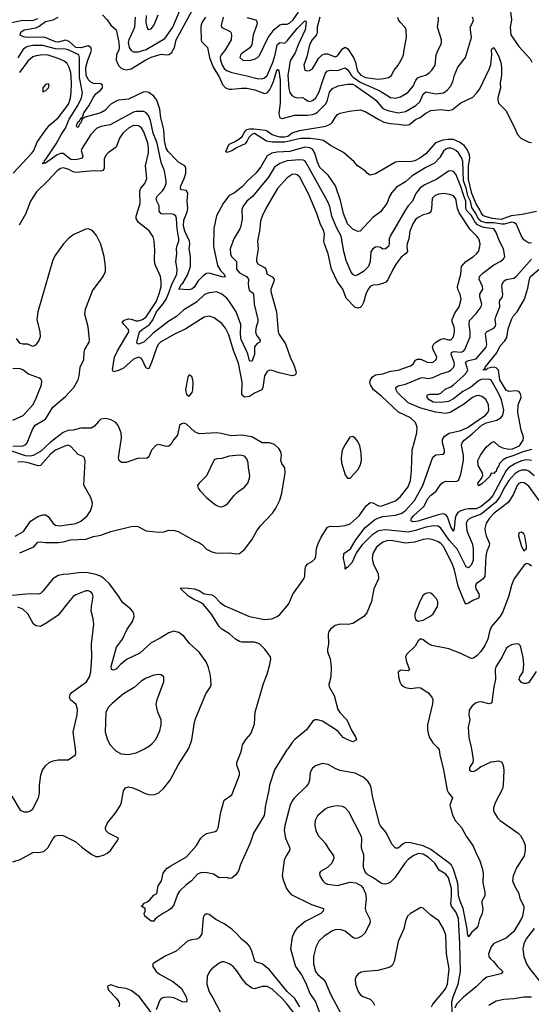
# Model space of a CAD drawing. Header units: inches. Extents: x 1245430 to 1420861, y 606325 to 671315.
# Tile 163 of 256: x 1363785 to 1367849, y 617969 to 625790. Entities that reach past the tile are written whole.
import ezdxf

# ---------------------------------------------------------------- set-up
doc = ezdxf.new("R2010")
doc.units = ezdxf.units.IN
doc.header["$MEASUREMENT"] = 0
doc.layers.add('B3661', color=7, linetype='Continuous')
doc.layers.add('B3662', color=7, linetype='Continuous')

msp = doc.modelspace()

# ---------------------------------------------------------------- linework, layer by layer
at = {"layer": 'B3661', "color": 5}
for points, elevation in [([(1363722.8, 619622.8), (1363790, 619510.8), (1363817.3, 619497.3), (1363850, 619499.1), (1363870, 619505.5), (1363890, 619522.8), (1363933.6, 619610), (1363943.5, 619650), (1363943.5, 619710), (1363953.6, 619790), (1363966, 619830), (1363990, 619864.9), (1364019.3, 619890), (1364050, 619903.8), (1364090, 619910.5), (1364170, 619911), (1364229, 619950), (1364232, 619970), (1364227.8, 620000)], 840), ([(1363730, 619101.3), (1363790, 619119.5), (1363890, 619174.9), (1363950, 619177.6), (1363975.8, 619184.2), (1364008.4, 619211.6), (1364050, 619287.3), (1364070, 619307.3), (1364090, 619314), (1364130, 619310.6), (1364230, 619260.5), (1364277.6, 619217.6), (1364358.2, 619158.2), (1364390, 619142.3), (1364410, 619142.3), (1364450, 619154.9), (1364480.9, 619170), (1364507.3, 619190), (1364561.2, 619270), (1364568.7, 619290), (1364489.7, 619329.7), (1364469.6, 619350), (1364466.7, 619373.3), (1364482.4, 619410), (1364548.2, 619491.8), (1364585.4, 619550), (1364594.5, 619574.5), (1364610, 619664.7), (1364626, 619690), (1364650, 619697.1), (1364684.7, 619690), (1364730, 619671.7), (1364782.9, 619642.9), (1364810, 619634.7), (1364850, 619634.3), (1364890, 619649.4), (1364930, 619686.5), (1364980.3, 619750), (1365046.8, 619873.2), (1365124.9, 620000)], 820), ([(1364532.1, 620000), (1364550, 619980.8), (1364590, 619960.2), (1364650, 619954), (1364710, 619966.7), (1364740.6, 619979.4), (1364776.5, 620000)], 840), ([(1365914.1, 620000), (1365906.9, 619990), (1365808, 619832), (1365768.9, 619711.1), (1365764.8, 619670), (1365737.9, 619550), (1365726.6, 619470), (1365641.6, 619330), (1365615.6, 619250), (1365539.2, 619080.8), (1365522.4, 619030), (1365501.7, 618998.3), (1365470, 618972.7), (1365450, 618969.3), (1365430, 618977), (1365370, 618975.3), (1365323.7, 619003.7), (1365274.7, 619014.7), (1365230, 619015.2), (1365198.1, 619001.9), (1365150, 618949), (1365104.2, 618915.8), (1365053.1, 618866.9), (1365037.6, 618842.4), (1365010, 618759.6), (1364990, 618733.6), (1364970, 618716.9), (1364926.3, 618693.7), (1364878.8, 618661.2), (1364857.3, 618642.7), (1364850, 618629), (1364830, 618629), (1364779, 618670), (1364772.7, 618690), (1364780.9, 618710), (1364781.2, 618730), (1364748.7, 618750), (1364762.5, 618757.5), (1364769.5, 618770), (1364797.8, 618782.2), (1364819.8, 618800.2), (1364850, 618836.9), (1364873.2, 618850), (1364886, 618910), (1364911.5, 618950), (1364925.8, 619010), (1364938.3, 619030), (1364956.3, 619050), (1364984.7, 619070), (1365110, 619140.2), (1365190, 619231), (1365224.5, 619290), (1365243.7, 619310), (1365270, 619325.1), (1365338.4, 619341.6), (1365350.6, 619349.4), (1365362.5, 619370), (1365383.4, 619496.6), (1365409.7, 619590), (1365470, 619632.2), (1365530.9, 619790), (1365530.9, 619810), (1365509, 619870), (1365509.4, 619890), (1365542.2, 619970), (1365548.5, 620000)], 780), ([(1367110.6, 620000), (1367116.5, 619990), (1367122.2, 619950), (1367151.6, 619831.6), (1367180.8, 619670), (1367190, 619650.5), (1367222, 619610), (1367202.6, 619550), (1367226.3, 619466.3), (1367245.8, 619425.8), (1367294.1, 619374.1), (1367330, 619304.4), (1367385.2, 619230), (1367409.4, 619169.4), (1367440.8, 619110), (1367459.1, 619050), (1367467.2, 619010), (1367464.7, 618935.3), (1367480.7, 618859.3), (1367478.8, 618830), (1367456, 618790), (1367454.8, 618770), (1367464, 618730), (1367459.1, 618690), (1367436.9, 618643.1), (1367423.1, 618590), (1367410, 618572), (1367376.7, 618543.3), (1367352.9, 618507.1), (1367350, 618504.5), (1367340.9, 618530), (1367339.8, 618570), (1367308.3, 618730), (1367282.2, 618790), (1367270.3, 618830), (1367268.2, 618908.2), (1367262.7, 618942.7), (1367228, 619048), (1367213.9, 619073.9), (1367193.5, 619093.5), (1367050, 619199.7), (1366990, 619229.3), (1366890, 619252.3), (1366850, 619254.4), (1366830, 619244.5), (1366790, 619209), (1366768.6, 619208.6), (1366741.3, 619241.3), (1366695.1, 619335.1), (1366650, 619388.2), (1366643.4, 619403.4), (1366590.5, 619610), (1366577.4, 619690), (1366570, 619712.6), (1366550, 619743.1), (1366514.2, 619774.2), (1366450, 619806.4), (1366326.7, 619826.7), (1366290, 619842), (1366235.5, 619875.5), (1366190, 619881.1), (1366135.2, 619864.8), (1366110, 619845.1), (1366091.3, 619810), (1366088.1, 619750), (1366077.6, 619722.4), (1366060.1, 619699.9), (1365968.2, 619610), (1365950, 619584.7), (1365933.8, 619550), (1365891.6, 619390), (1365885.7, 619350), (1365895.2, 619290), (1365931.4, 619210), (1365929.3, 619190.7), (1365901.5, 619150), (1365886.2, 619113.8), (1365870.2, 618990), (1365879.1, 618950), (1365905, 618890), (1365922.5, 618862.6), (1365942.5, 618842.5), (1366103, 618763), (1366199.3, 618730), (1366194.9, 618710), (1366176.5, 618690), (1366052.4, 618627.6), (1365982.4, 618570), (1365969.2, 618550), (1365950, 618502), (1365936.1, 618410), (1365975.5, 618270), (1366022.7, 618202.7), (1366057.3, 618137.3), (1366090, 618054.6), (1366134.4, 617990), (1366183.3, 617863.3)], 820), ([(1367372.8, 620000), (1367386.7, 619910), (1367383, 619890), (1367357.3, 619850), (1367358.8, 619830), (1367370, 619820.7), (1367390, 619819.1), (1367410, 619828), (1367443.9, 619856.1), (1367530, 619894.9), (1367590, 619902.4), (1367613.8, 619893.8), (1367626.3, 619866.3), (1367631.6, 619830), (1367626.3, 619710), (1367618.8, 619681.2), (1367561.3, 619570), (1367548.2, 619530), (1367548.2, 619510), (1367554.9, 619490), (1367581.3, 619450), (1367600.3, 619430), (1367743.8, 619330), (1367763.1, 619310), (1367790, 619262.8), (1367799, 619230), (1367800.3, 619190), (1367792.8, 619150), (1367730, 619052.3), (1367705.3, 618990), (1367700.4, 618950), (1367714.9, 618910), (1367748.2, 618850), (1367758.4, 618810), (1367788.9, 618750), (1367790.2, 618729.8), (1367779.2, 618670), (1367771.9, 618650), (1367710, 618549), (1367650, 618495.9), (1367550, 618451.5), (1367530, 618426), (1367507.6, 618370), (1367510.4, 618350), (1367524.4, 618330), (1367549.3, 618309.3), (1367580.3, 618270), (1367622.4, 618230), (1367610, 618212.3), (1367496.2, 618183.8), (1367460.5, 618159.5), (1367410, 618107.1), (1367310, 618027.3), (1367254.7, 617970), (1367241.7, 617938.3)], 840), ([(1367218.7, 617910), (1367218.6, 617990), (1367227, 618030), (1367267.5, 618130), (1367285.5, 618230), (1367281.9, 618450), (1367270.2, 618650), (1367250, 618703.7), (1367214, 618750), (1367208.7, 618768.7), (1367214.8, 618830), (1367214.2, 618890), (1367190, 618973.3), (1367170, 619002.4), (1367115.5, 619035.5), (1367081.4, 619090), (1367030, 619137.2), (1366990, 619162.3), (1366950, 619166), (1366910.1, 619149.9), (1366870, 619118.8), (1366845.2, 619090), (1366765.8, 618974.2), (1366730, 618939.7), (1366710, 618928), (1366690, 618923), (1366670, 618926), (1366650, 618935.6), (1366590, 618977), (1366550, 618998), (1366536, 619010), (1366526.3, 619026.3), (1366516.9, 619056.9), (1366517.5, 619157.5), (1366499.2, 619210), (1366501.2, 619290), (1366493.6, 619313.6), (1366398.2, 619498.2), (1366370, 619529.5), (1366350, 619539.6), (1366310, 619544.7), (1366270, 619540.5), (1366230, 619529.7), (1366210, 619518.7), (1366150, 619467), (1366132.2, 619430), (1366130.4, 619390), (1366138.4, 619350), (1366156.4, 619310), (1366210.4, 619250), (1366234, 619210), (1366278.7, 619150), (1366279.5, 619130), (1366263.1, 619090), (1366230, 619055.6), (1366175.5, 619024.5), (1366166.8, 619010), (1366168, 618990), (1366193, 618950), (1366210, 618933), (1366230, 618923.8), (1366310, 618912.4), (1366410, 618938.7), (1366454, 618934), (1366493.5, 618913.5), (1366511.9, 618891.9), (1366532.4, 618850), (1366535.8, 618810), (1366528.9, 618730), (1366533.4, 618710), (1366563.1, 618650), (1366568.5, 618630), (1366564.9, 618610), (1366526.4, 618533.6), (1366506.3, 618513.7), (1366470, 618494.7), (1366450, 618492.6), (1366430, 618499.7), (1366370, 618549.8), (1366330, 618564.8), (1366290, 618561.8), (1366270, 618554.2), (1366202.4, 618510), (1366161.1, 618470), (1366136.4, 618423.6), (1366119.1, 618350), (1366118, 618290), (1366135.2, 618230), (1366150, 618207.9), (1366192.8, 618172.8), (1366210.1, 618150.1), (1366252.6, 618050), (1366335.3, 617895.3)], 840), ([(1367055.8, 617950), (1367065.2, 617970), (1367151.7, 618070), (1367170, 618097.3), (1367182, 618130), (1367195.2, 618250), (1367173.8, 618370), (1367170, 618519), (1367151, 618570), (1367113, 618633), (1367050, 618676.3), (1366990, 618732.7), (1366970, 618739.3), (1366890, 618691.8), (1366866, 618670), (1366850.3, 618629.7), (1366834.9, 618570), (1366790, 618468.7), (1366759.1, 618310), (1366742.2, 618277.8), (1366730, 618266.6), (1366710, 618258.3), (1366630, 618238.9), (1366530, 618231.2), (1366496.5, 618223.5), (1366470, 618209.2), (1366456.3, 618190), (1366450.5, 618170), (1366452.2, 618130), (1366472.5, 618072.5), (1366490, 618048.4), (1366510, 618032.4), (1366569, 618009), (1366589.1, 617989.1), (1366602.8, 617962.7)], 860), ([(1366010, 617950.4), (1365970, 618014.9), (1365910, 618070.4), (1365770, 618243.7), (1365710.8, 618290.8), (1365670, 618301), (1365652.5, 618312.5), (1365630, 618391.3), (1365610.4, 618430.4), (1365594, 618450), (1365550, 618484.5), (1365510, 618529.8), (1365470, 618565.3), (1365410, 618608.7), (1365343.8, 618643.8), (1365290, 618682.9), (1365270, 618689.4), (1365250, 618674), (1365242.3, 618657.7), (1365231, 618530), (1365210, 618496.4), (1365190, 618486.4), (1365150, 618482.4), (1365117.1, 618470), (1365028.8, 618391.2), (1364946.3, 618353.7), (1364857.2, 618302.8), (1364843, 618290), (1364843.7, 618270), (1364870.3, 618230), (1364894.3, 618210), (1365001.3, 618150), (1365050, 618114.8), (1365070, 618094.7), (1365108.3, 618030), (1365113.9, 618006.1), (1365110, 617986.3), (1365077, 617990), (1365010, 618020.2), (1364970, 618025.4), (1364930, 618024.1), (1364910, 618016), (1364898.5, 618001.5), (1364870, 617926)], 820), ([(1367870, 618570.7), (1367808.3, 618490), (1367790.1, 618450), (1367781.1, 618410), (1367788.1, 618350), (1367810.1, 618290.1), (1367834, 618254), (1367949, 618110)], 860), ([(1366048.2, 617790), (1365910, 617970.6), (1365870, 618016.4), (1365790, 618088.5), (1365750, 618109.8), (1365710, 618110.8), (1365650, 618093), (1365630, 618098.7), (1365587.8, 618130), (1365552.3, 618172.3), (1365510, 618235.6), (1365479.6, 618270), (1365450, 618291.2), (1365410, 618307.3), (1365390, 618306.6), (1365370, 618295.1), (1365310.6, 618250), (1365293, 618230), (1365273, 618190), (1365270.4, 618130), (1365290, 618067.3), (1365319.6, 618019.6), (1365376.1, 617910)], 840), ([(1364830, 617903.5), (1364735.5, 618030), (1364670, 618078.9), (1364630, 618095.7), (1364570, 618104.2), (1364510, 618122.9), (1364490, 618117), (1364483.8, 618110), (1364490, 618082), (1364555.2, 618015.2), (1364572, 617990), (1364577.6, 617970), (1364573.7, 617950)], 820), ([(1367850, 618025.6), (1367790, 618026.6), (1367710, 618012.9), (1367630, 618007.2), (1367570, 617993.5), (1367510, 617958.7)], 860)]:
    msp.add_lwpolyline(points, dxfattribs=dict(at, elevation=elevation))
at = {"layer": 'B3662', "color": 5}
for points, elevation in [([(1364442, 625830), (1364480.3, 625790), (1364510, 625746.5), (1364550.1, 625710.1), (1364571.4, 625611.4), (1364575.3, 625570), (1364572.1, 625550), (1364554.8, 625510), (1364552.1, 625470), (1364570, 625425.8), (1364590, 625405.3), (1364610, 625396), (1364630, 625392.6), (1364670, 625400.3), (1364787.4, 625472.6), (1364830, 625492.2), (1364910, 625515.4), (1364950, 625510.6), (1364970, 625513.3), (1364990, 625526.5), (1365014.9, 625570), (1365027.4, 625630), (1365155.9, 625864.1)], 740), ([(1364703.5, 625810), (1364696.2, 625730), (1364690, 625708.8), (1364651.3, 625630), (1364647.5, 625610), (1364654.8, 625570), (1364670, 625546.5), (1364690, 625533.8), (1364730, 625535.8), (1364790, 625553.9), (1364938.7, 625641.3), (1365001.5, 625730), (1365057.7, 625862.3)], 760), ([(1364790, 625822.7), (1364787.7, 625767.7), (1364794, 625734), (1364801.2, 625721.2), (1364810, 625712), (1364830, 625718.9), (1364854.4, 625750), (1364884.2, 625830)], 780), ([(1365590, 625807.5), (1365659.3, 625790), (1365671.8, 625770), (1365669, 625749), (1365640.2, 625670), (1365628.5, 625590), (1365613.6, 625566.4), (1365550, 625523), (1365538, 625510), (1365533.7, 625490), (1365557.3, 625470), (1365610, 625466.2), (1365650, 625477.7), (1365673, 625490), (1365690, 625507), (1365759.5, 625650), (1365806.7, 625713.3), (1365850, 625749.3), (1365870, 625755), (1365910, 625753.8), (1365930, 625765.6), (1365956.3, 625790), (1365999.9, 625850)], 780), ([(1367683.5, 625856.5), (1367690.2, 625790), (1367681.3, 625730), (1367687.1, 625670), (1367750, 625576.4), (1367839.3, 625479.3), (1367851.8, 625451.8)], 740), ([(1363710, 625765.8), (1363810, 625787), (1363890, 625784.7), (1363930, 625798.8)], 760), ([(1364280, 625000), (1364272.7, 625010), (1364282.8, 625017.2), (1364295.4, 625050), (1364334.6, 625105.4), (1364370, 625175.3), (1364390, 625202.3), (1364425.8, 625230), (1364441.7, 625250), (1364442.8, 625270), (1364430, 625279.8), (1364370, 625283.9), (1364350, 625295.2), (1364330, 625314.8), (1364312.1, 625350), (1364310.7, 625410.7), (1364325.2, 625470), (1364351.2, 625530), (1364354.8, 625550), (1364350.4, 625570), (1364330, 625583.4), (1364270, 625568), (1364232, 625570), (1364177.2, 625617.2), (1364150, 625627.4), (1364090, 625610.7), (1364070, 625613.9), (1363987.7, 625647.7), (1363970, 625651), (1363848, 625648), (1363814.4, 625654.4), (1363788.5, 625668.5), (1363794.6, 625690), (1363819.8, 625710), (1363913.8, 625726.2), (1363940.7, 625739.4), (1363990, 625775.5), (1364051.6, 625788.4), (1364090.8, 625810)], 740), ([(1365261.6, 625810), (1365233.4, 625770), (1365225.7, 625750), (1365224.2, 625730), (1365225.6, 625630), (1365230, 625616.5), (1365276.5, 625570), (1365293.3, 625490), (1365319.6, 625419.6), (1365371.3, 625331.3), (1365395.1, 625275.1), (1365421, 625250), (1365450, 625239.1), (1365470, 625238.1), (1365550, 625247.5), (1365590, 625246.9), (1365653.9, 625233.9), (1365730, 625205.1), (1365750, 625209.5), (1365770, 625230.2), (1365783.2, 625256.8), (1365800.6, 625299.4), (1365827.3, 625390), (1365830, 625395.6), (1365835, 625395), (1365842.8, 625382.8), (1365853.6, 625310), (1365852.6, 625130), (1365842.3, 625042.3), (1365850, 625012), (1365870, 625004.8), (1365970, 625032.9), (1366070, 625031.6), (1366110, 625037.2), (1366134.3, 625045.7), (1366150, 625054.8), (1366217.4, 625122.6), (1366229.6, 625150.5), (1366246.5, 625213.5), (1366270, 625244.3), (1366315.2, 625264.8), (1366390, 625279), (1366430, 625277.6), (1366450, 625267), (1366589.5, 625170), (1366612.7, 625150), (1366670, 625085.5), (1366710, 625069.6), (1366790, 625051.3), (1366850, 625062.2), (1366931.5, 625110), (1366961.9, 625138.1), (1366990, 625199.7), (1367010, 625217.3), (1367090, 625200.1), (1367151.5, 625210), (1367180.5, 625230), (1367203.8, 625256.2), (1367224.4, 625295.6), (1367238.3, 625350), (1367266.1, 625413.9), (1367325.1, 625490), (1367374.2, 625650), (1367363.2, 625730), (1367385.3, 625770), (1367390.6, 625789.4), (1367380.7, 625810)], 740), ([(1365402.2, 625810), (1365384.3, 625744.3), (1365390, 625728.1), (1365455.7, 625695.7), (1365462, 625690), (1365468.4, 625670), (1365463.8, 625630), (1365414.6, 625545.4), (1365384.8, 625510), (1365378.3, 625490), (1365379.3, 625470), (1365392.9, 625430), (1365410, 625403.2), (1365427.5, 625387.5), (1365470.1, 625370.1), (1365590, 625345.5), (1365670, 625321.9), (1365710, 625320.5), (1365730, 625327.2), (1365750, 625346.4), (1365794.6, 625450), (1365814.9, 625510), (1365830, 625591.2), (1365850, 625608.6), (1365890, 625604.6), (1365910, 625621.5), (1365990, 625721.2), (1366050, 625780.9), (1366058, 625778), (1366061.7, 625770), (1366052, 625710), (1365997.6, 625590), (1365973.9, 625526.1), (1365936.9, 625470), (1365929.7, 625450), (1365926.5, 625410), (1365913.5, 625350), (1365923.2, 625243.2), (1365930, 625212.2), (1365947.4, 625187.4), (1365970, 625174.8), (1365990, 625168.6), (1366030, 625171.1), (1366050, 625162.8), (1366070, 625146.3), (1366090, 625140.9), (1366115.5, 625150), (1366136.1, 625170), (1366163.8, 625216.2), (1366191.7, 625308.3), (1366214.3, 625365.7), (1366230, 625384.1), (1366250, 625388.9), (1366310, 625387.2), (1366370, 625408.6), (1366390, 625393.2), (1366418.1, 625350), (1366434.2, 625334.2), (1366490, 625294.6), (1366644.3, 625224.3), (1366730, 625173.3), (1366770, 625165.8), (1366810, 625176.8), (1366867.9, 625212.1), (1366910, 625261.1), (1366931.1, 625308.9), (1366949.9, 625330.1), (1366970, 625340.2), (1367011.6, 625350), (1367040.5, 625370), (1367059.7, 625390), (1367085.7, 625430), (1367093.8, 625510), (1367108.5, 625551.5), (1367129.7, 625590), (1367136.4, 625610), (1367136.4, 625630), (1367102.6, 625730), (1367112.4, 625790), (1367112.4, 625810)], 760), ([(1366169.3, 625810), (1366148.6, 625730), (1366149, 625690), (1366142.6, 625670), (1366106.9, 625630), (1366087.3, 625590), (1366065.1, 625494.9), (1366042.6, 625430), (1366049.2, 625389.2), (1366064.7, 625384.7), (1366087.9, 625387.9), (1366110, 625401.1), (1366157.7, 625482.3), (1366188.5, 625511.5), (1366210, 625519.5), (1366230, 625519.8), (1366290, 625495.5), (1366310, 625504.1), (1366350, 625559.4), (1366370, 625571.8), (1366390, 625559.6), (1366436.1, 625490), (1366451.8, 625451.8), (1366465.9, 625390), (1366476.2, 625370), (1366494.3, 625350), (1366532.7, 625330), (1366630, 625318.4), (1366677.9, 625322.1), (1366715.1, 625330), (1366735.2, 625344.8), (1366758.2, 625390), (1366790.8, 625430), (1366826.6, 625490), (1366834.7, 625510), (1366837.8, 625550), (1366858, 625650), (1366854, 625710), (1366848, 625728), (1366806.9, 625770), (1366793.5, 625790), (1366788.8, 625808.8)], 780), ([(1363733.7, 624570), (1363881.7, 624730), (1363897.5, 624750), (1363923.8, 624816.2), (1363990, 624912.4), (1364024.3, 624955.7), (1364090, 625010.9), (1364152.2, 625090), (1364174.6, 625125.4), (1364189.2, 625170), (1364193.7, 625210), (1364195.5, 625290), (1364190.5, 625370.5), (1364179, 625410), (1364161, 625441), (1364139.6, 625459.6), (1364099.1, 625479.1), (1364010, 625508.4), (1363970, 625511.4), (1363916.4, 625503.6), (1363890, 625494.2), (1363850, 625460.5), (1363784.3, 625370)], 780), ([(1367870, 622168.2), (1367830, 622203.6), (1367810, 622212.8), (1367770, 622212.6), (1367750, 622204.8), (1367717.3, 622182.7), (1367669.3, 622130), (1367630, 622066.1), (1367598.6, 622001.4), (1367563.6, 621956.4), (1367450, 621862.5), (1367362.3, 621830), (1367338.8, 621810), (1367331.7, 621788.3), (1367337.2, 621730), (1367380.1, 621630), (1367387.3, 621590), (1367385.9, 621494.1), (1367370, 621456.8), (1367350, 621437.7), (1367330, 621444.7), (1367262.9, 621583), (1367195.4, 621655.4), (1367131.2, 621751.2), (1367110, 621766.1), (1367071.2, 621771.2), (1367010, 621760.5), (1366930, 621731.7), (1366870, 621719.7), (1366690, 621737.2), (1366650, 621733.5), (1366630, 621726.5), (1366582.9, 621697.1), (1366502.4, 621617.6), (1366461.2, 621558.8), (1366424.2, 621475.8), (1366396, 621450), (1366390, 621438), (1366382, 621438), (1366370, 621426), (1366368.9, 621451.1), (1366355.6, 621510), (1366359.3, 621550), (1366412.1, 621587.9), (1366449.1, 621650), (1366526.9, 621753.1), (1366602.9, 621817.1), (1366629.2, 621830.8), (1366670, 621843.6), (1366770, 621855.7), (1366820.7, 621870), (1366850, 621890.6), (1366921, 621970), (1366986.4, 622090), (1367065.6, 622314.4), (1367090, 622334.3), (1367150, 622339.5), (1367158.9, 622350), (1367158.2, 622370), (1367141.9, 622430), (1367144.5, 622455.5), (1367159, 622481), (1367195.2, 622504.8), (1367290, 622526.3), (1367341.8, 622550), (1367485.2, 622650), (1367503.6, 622670), (1367512.2, 622690), (1367508.1, 622730), (1367490.3, 622770.3), (1367457.8, 622797.8), (1367430, 622805), (1367410, 622802.5), (1367382.8, 622790), (1367310, 622733.5), (1367203.8, 622670), (1367170, 622663), (1367090, 622671.6), (1366970, 622704.2), (1366870, 622746.5), (1366786.3, 622830), (1366774.3, 622850), (1366773.6, 622870), (1366790, 622881.5), (1366850, 622895.1), (1366970, 622946.7), (1366990, 622948.8), (1367030, 622940.7), (1367070, 622947.3), (1367130, 622978.4), (1367190, 622995.9), (1367212.3, 623010), (1367231.1, 623028.9), (1367238.1, 623050), (1367236.1, 623070), (1367211, 623130), (1367213.9, 623146.1), (1367230, 623153.7), (1367290.7, 623149.3), (1367310, 623156.5), (1367321, 623170), (1367362.3, 623270), (1367363.6, 623310), (1367353.8, 623370), (1367358.1, 623401.9), (1367410, 623455.6), (1367449.8, 623510), (1367456.2, 623530), (1367441, 623590), (1367440.9, 623610), (1367464.2, 623650), (1367461, 623670), (1367435.2, 623730), (1367436.8, 623750), (1367462.3, 623777.7), (1367550, 623842.2), (1367606.9, 623873.1), (1367626.6, 623890), (1367638.5, 623910), (1367628.9, 623970), (1367595, 624030), (1367565.7, 624105.7), (1367550.7, 624130), (1367470, 624139.2), (1367421.4, 624161.4), (1367401.6, 624181.6), (1367370, 624237.9), (1367340.1, 624270), (1367329.6, 624290), (1367328.8, 624350), (1367311.4, 624390), (1367290, 624465.5), (1367250, 624564.4), (1367230, 624583.9), (1367210, 624589.8), (1367190, 624586.8), (1367096.9, 624523.1), (1367002.5, 624477.5), (1366965.5, 624454.5), (1366931.1, 624410), (1366906.2, 624350), (1366870, 624311.8), (1366850, 624281.2), (1366726.5, 624070), (1366718.6, 624050), (1366720.2, 624010), (1366714, 623990), (1366690, 623969.8), (1366670, 623968.4), (1366650, 623980.3), (1366630, 623985), (1366610, 623982.4), (1366588.8, 623971.2), (1366573.5, 623946.5), (1366569.5, 623870), (1366555.7, 623830), (1366514.7, 623790), (1366470, 623763.1), (1366450, 623756.4), (1366430, 623767.3), (1366414.2, 623790), (1366378.7, 623878.7), (1366358.5, 623950), (1366337.1, 624070), (1366300.8, 624140.8), (1366264.4, 624230), (1366247.5, 624307.6), (1366230.9, 624349.1), (1366058.5, 624658.5), (1366050, 624669.8), (1366035.8, 624675.8), (1366010, 624677.8), (1365910, 624670.3), (1365851, 624649), (1365810, 624618.4), (1365761.2, 624538.8), (1365633.4, 624386.6), (1365589.2, 624350), (1365558.9, 624310), (1365550, 624282), (1365551.7, 624208.3), (1365540.8, 624150), (1365534, 624130), (1365484.7, 624050), (1365457.7, 623970), (1365459.8, 623930), (1365467.7, 623910), (1365506, 623870), (1365506.5, 623810), (1365530, 623778.7), (1365587.6, 623750), (1365598.3, 623738.3), (1365603.2, 623730), (1365599.1, 623690), (1365604.6, 623650), (1365610, 623640.3), (1365638.9, 623619), (1365643.2, 623610), (1365646.5, 623530), (1365675.7, 623410), (1365675.9, 623390), (1365663.1, 623350), (1365657.2, 623310), (1365665.7, 623285.7), (1365694.9, 623245.1), (1365693.4, 623230), (1365670, 623218.9), (1365648.9, 623191.1), (1365649.4, 623130), (1365630, 623075.1), (1365610, 623080.7), (1365597.1, 623137.1), (1365545.3, 623250), (1365537.7, 623290), (1365542, 623370), (1365503.7, 623470), (1365450, 623553.8), (1365430, 623577.5), (1365390, 623609.8), (1365350, 623628.6), (1365290, 623621), (1365253.3, 623606.7), (1365190, 623545.6), (1365090, 623486.2), (1365030, 623433.8), (1364970, 623394.5), (1364842.3, 623297.7), (1364771.3, 623228.7), (1364730, 623212.8), (1364718, 623218), (1364715.1, 623230), (1364736.1, 623310), (1364757, 623330), (1364813.3, 623366.7), (1364840.3, 623399.7), (1364870.9, 623470), (1364921.7, 623530), (1364948, 623570), (1364970, 623620.2), (1364992.9, 623690), (1365025.6, 623750), (1365032.7, 623772.7), (1365035.9, 623810), (1365024.9, 623870), (1365033.3, 623930), (1365030.8, 623970.8), (1365033.2, 623990), (1365048.2, 624030), (1365049.9, 624050), (1365034.7, 624130), (1365031, 624211), (1365024.7, 624230), (1365010, 624242.6), (1364990, 624247.7), (1364930, 624245.2), (1364910, 624249.2), (1364892.2, 624270), (1364891.8, 624311.8), (1364874, 624350), (1364869.8, 624370), (1364879.3, 624390), (1364919.4, 624430), (1364932.2, 624450), (1364947.4, 624490), (1364948.3, 624510), (1364936.3, 624590), (1364910, 624656.2), (1364876.1, 624810), (1364846.3, 624890), (1364822.8, 624990), (1364808.4, 625030), (1364790.8, 625050.8), (1364770, 625061.6), (1364710, 625061.5), (1364690, 625056), (1364504.5, 624955.5), (1364430, 624941.6), (1364395, 624925), (1364350, 624877.3), (1364280.4, 624770), (1364272.5, 624750), (1364286.4, 624710), (1364280.2, 624690), (1364273.6, 624686.4), (1364230, 624676.1), (1364190, 624680.8), (1364130, 624726.4), (1364110, 624728.6), (1364082, 624718), (1363990, 624649.8), (1363970, 624646.6), (1363966.6, 624650), (1363982, 624658), (1363981.3, 624670), (1363995.3, 624684.7), (1364075.5, 624804.5), (1364118, 624882), (1364150, 624927.9), (1364179.3, 625000.7), (1364247.4, 625110), (1364274.9, 625170), (1364283.2, 625210), (1364260.1, 625330), (1364259.2, 625490), (1364255, 625510), (1364170, 625551.1), (1364150, 625554.9), (1364070, 625558.2), (1363970, 625585.1), (1363890, 625586), (1363850, 625578.4), (1363830.7, 625569.3), (1363810, 625551.2), (1363770, 625487.4)], 760), ([(1367890, 624267.8), (1367777.2, 624242.8), (1367689, 624231), (1367610, 624202.1), (1367539.3, 624210), (1367490, 624225.1), (1367470, 624233), (1367450, 624256.5), (1367440.1, 624280.1), (1367410, 624326.7), (1367375.5, 624410), (1367350, 624521.3), (1367349.4, 624630), (1367361.3, 624690), (1367356.8, 624716.8), (1367339, 624759), (1367315.8, 624790), (1367277.8, 624817.8), (1367230, 624838.3), (1367190, 624839.8), (1367146.5, 624833.5), (1367088.3, 624811.7), (1367010, 624725.3), (1366963, 624690), (1366924, 624670), (1366882, 624662), (1366804, 624664), (1366770, 624659.7), (1366610, 624566), (1366570, 624556), (1366547.6, 624567.6), (1366529.5, 624589.5), (1366469.2, 624630), (1366442.5, 624662.5), (1366356.2, 624736.2), (1366254, 624790), (1366199, 624830), (1366159.3, 624839.3), (1366090, 624847.4), (1366014.4, 624845.6), (1365890, 624816.4), (1365790, 624818), (1365744.5, 624824.5), (1365650, 624887.6), (1365630, 624878.7), (1365604.6, 624855.4), (1365592.1, 624827.9), (1365574.7, 624805.3), (1365507, 624773), (1365470, 624748.4), (1365430, 624735.3), (1365422, 624742), (1365450, 624801.6), (1365490, 624819.5), (1365533.4, 624846.6), (1365554.3, 624865.7), (1365564, 624890), (1365580.5, 624910), (1365590, 624917.4), (1365610, 624922.6), (1365644.5, 624924.5), (1365733.6, 624913.6), (1365750, 624907), (1365790, 624877.7), (1365810.7, 624870), (1365850, 624860.2), (1365890, 624860.8), (1365913.6, 624866.4), (1365950, 624891.8), (1366006.6, 624910), (1366215.5, 624944.5), (1366257.5, 624962.5), (1366267.5, 624972.5), (1366290, 625014), (1366310, 625037.3), (1366330, 625047.3), (1366402.8, 625062.8), (1366490, 625074), (1366530, 625062), (1366636.3, 624996.3), (1366677.6, 624977.6), (1366730, 624965), (1366790, 624961.3), (1366850, 624951.4), (1366881.1, 624958.9), (1366930, 624996.5), (1366965.9, 625014.1), (1367010, 625048.9), (1367050, 625068.8), (1367130, 625076.5), (1367190, 625068.9), (1367222.4, 625077.6), (1367290, 625128.9), (1367384.8, 625175.2), (1367414.5, 625205.5), (1367439.8, 625240.2), (1367516.6, 625403.4), (1367526, 625434), (1367534.7, 625510), (1367532.9, 625547.1), (1367539, 625561), (1367550, 625570.6), (1367590, 625499.1), (1367605.8, 625450), (1367612.4, 625410), (1367613, 625350), (1367601.5, 625290), (1367604.7, 625250), (1367583.9, 625170), (1367582.8, 625150), (1367588, 625128.1), (1367645, 625070), (1367710, 624944.4), (1367738.7, 624878.7), (1367764.2, 624850), (1367830, 624818.4), (1367850, 624815.4)], 720), ([(1367850, 624018), (1367830, 624015.1), (1367790, 624042.9), (1367770, 624069.6), (1367730, 624163.6), (1367716.3, 624176.3), (1367690, 624181.7), (1367632.8, 624167.2), (1367613.4, 624166.6), (1367550, 624175.7), (1367490, 624175.7), (1367450, 624188.2), (1367430, 624205), (1367408.3, 624250), (1367377.2, 624297.2), (1367365.7, 624350), (1367345.6, 624390), (1367331.3, 624451.3), (1367310.8, 624510), (1367303.7, 624663.7), (1367297, 624690), (1367270, 624731.7), (1367250, 624750.9), (1367230, 624762.3), (1367210, 624769.3), (1367190.8, 624769.2), (1367170, 624761.3), (1367150, 624744.8), (1367123.1, 624696.9), (1367080.2, 624650), (1367010, 624615.2), (1366902.7, 624550), (1366850, 624503.1), (1366779.1, 624460.9), (1366741.8, 624418.1), (1366724.7, 624390), (1366701.3, 624330), (1366650, 624264.2), (1366590, 624218.4), (1366490, 624111.8), (1366470, 624108), (1366430, 624126), (1366389.1, 624170), (1366357, 624250), (1366334.3, 624354.3), (1366292.8, 624470), (1366235.1, 624555.1), (1366170, 624616.5), (1366150, 624658.5), (1366128.5, 624730), (1366110, 624760.8), (1366090, 624773.7), (1366050, 624777.8), (1365930, 624742.1), (1365830, 624738.1), (1365788.8, 624731.2), (1365750, 624709), (1365700.6, 624620.6), (1365661.2, 624570), (1365594, 624510), (1365553.5, 624466.5), (1365490, 624414.6), (1365450, 624392.7), (1365430, 624370.8), (1365401.8, 624330), (1365348.7, 624231.3), (1365327.7, 624132.3), (1365324.4, 623990), (1365357.1, 623837.1), (1365379, 623799), (1365410.2, 623770), (1365418, 623750), (1365414.1, 623745.9), (1365391.3, 623748.7), (1365290, 623777.7), (1365270, 623774.8), (1365243.3, 623756.6), (1365203.4, 623716.6), (1365170, 623666.4), (1365152.6, 623650), (1365125.1, 623645.1), (1365050, 623649.2), (1365069.8, 623690), (1365081.2, 623698.8), (1365119.2, 623760.8), (1365141.1, 623830), (1365141.3, 623910), (1365130.5, 623970), (1365136.3, 624010), (1365134.3, 624030), (1365095.6, 624110), (1365087.1, 624150), (1365090, 624198.6), (1365116, 624264), (1365121.1, 624290), (1365116.5, 624350), (1365120.1, 624410), (1365110, 624432.5), (1365070, 624439.8), (1365061.8, 624450), (1365064.9, 624470), (1365091.4, 624530), (1365103.5, 624570), (1365104.4, 624610), (1365095.8, 624630), (1365050, 624655.6), (1365030, 624674), (1364963.3, 624743.3), (1364949.2, 624769.2), (1364934.9, 624830), (1364930, 624917), (1364907.1, 625010), (1364898.7, 625078.7), (1364874.6, 625150), (1364850, 625182.3), (1364811.9, 625211.9), (1364790, 625217.5), (1364765.2, 625214.8), (1364650, 625159.9), (1364570, 625149.9), (1364550, 625142.4), (1364510, 625119.5), (1364461.8, 625070), (1364430.2, 625050), (1364304.1, 625015.9), (1364280, 625000)], 740), ([(1365548.5, 620000), (1365554.9, 620030), (1365583.4, 620076.6), (1365621.1, 620118.9), (1365650, 620196.9), (1365655.8, 620290), (1365722.7, 620517.3), (1365751.5, 620591.5), (1365770, 620658), (1365778.8, 620710), (1365776.4, 620730), (1365762.4, 620750), (1365732.5, 620790), (1365690, 620833.1), (1365650, 620845.7), (1365550, 620846.1), (1365530, 620851.2), (1365500.3, 620870), (1365451.6, 620911.6), (1365390, 620948.7), (1365370, 620971.6), (1365309.3, 621069.3), (1365244.1, 621144.1), (1365220.9, 621160.9), (1365159.6, 621190), (1365129.5, 621210), (1365063.7, 621270), (1365063.7, 621276.3), (1365124.8, 621275.2), (1365170, 621268.9), (1365210, 621255.8), (1365251, 621231), (1365310, 621222.7), (1365330, 621211.7), (1365379.2, 621159.2), (1365413.3, 621133.3), (1365610, 621050.2), (1365730, 621027.1), (1365788.6, 621031.4), (1365829.8, 621050.2), (1365850, 621065.3), (1365924, 621150), (1365953.8, 621226.2), (1366042.6, 621350), (1366048.7, 621371.3), (1366052.1, 621430), (1366058.5, 621450), (1366073.1, 621466.9), (1366109.9, 621490.1), (1366130.8, 621510), (1366137.8, 621530), (1366142.8, 621590), (1366154.4, 621630), (1366178.8, 621681.2), (1366230, 621759.5), (1366250, 621768.5), (1366305.7, 621765.7), (1366370, 621771.6), (1366410, 621785.7), (1366482.5, 621850), (1366537.3, 621930), (1366570, 621954.3), (1366590, 621953.5), (1366630, 621931.3), (1366650, 621927.4), (1366670, 621930.7), (1366770, 621969.4), (1366810, 622002.8), (1366870, 622080.7), (1366889.2, 622130), (1366898, 622210), (1366903.4, 622370), (1366939.3, 622510), (1366941.5, 622550), (1366927.6, 622590), (1366890, 622628.8), (1366792.5, 622672.5), (1366659.2, 622799.2), (1366596.1, 622850), (1366570.6, 622890), (1366566.9, 622910), (1366570.8, 622930), (1366586.8, 622953.1), (1366611.9, 622968.1), (1366670, 622977.5), (1366730, 622997.2), (1366790, 623006.9), (1366890, 623040.5), (1366910, 623054.7), (1366930, 623087.1), (1366945.3, 623094.7), (1366970, 623094), (1367021.6, 623070), (1367050, 623066.6), (1367070, 623071.3), (1367094.2, 623090), (1367098.8, 623110), (1367069.9, 623169.9), (1367064.9, 623190), (1367071.3, 623210), (1367091.5, 623230), (1367130, 623253.4), (1367150, 623257.8), (1367190, 623247), (1367210, 623247.2), (1367230.6, 623270), (1367239.1, 623310), (1367238.8, 623330), (1367236.1, 623350), (1367219.4, 623390), (1367220.4, 623410), (1367242.1, 623457.9), (1367275.2, 623510), (1367292.2, 623570), (1367282.9, 623610), (1367266.1, 623646.1), (1367263.2, 623670), (1367288.3, 623770), (1367293.3, 623830), (1367328.7, 623870), (1367389.8, 623910), (1367413.7, 623930), (1367428.4, 623950), (1367440.8, 623990), (1367441.6, 624010), (1367431.5, 624050), (1367416.8, 624070), (1367362.6, 624122.6), (1367276.7, 624256.7), (1367261.3, 624290), (1367250, 624366.6), (1367230.8, 624390.8), (1367201.5, 624401.5), (1367150, 624409.9), (1367114.3, 624405.7), (1367085.5, 624394.5), (1367061.5, 624370), (1367056.4, 624290), (1367050, 624263), (1367034.4, 624250), (1366990, 624240.5), (1366950, 624218.7), (1366930, 624202.5), (1366906.8, 624170), (1366885, 624110), (1366877, 624050), (1366862.5, 624010), (1366858.8, 623990), (1366864.1, 623950), (1366849.3, 623930), (1366816, 623904), (1366776.5, 623850), (1366750, 623806), (1366710, 623722.8), (1366693.3, 623706.7), (1366670, 623693.7), (1366630, 623684.2), (1366590, 623680.9), (1366570, 623669.7), (1366550, 623644.4), (1366533.1, 623610), (1366516.1, 623543.9), (1366502.4, 623517.6), (1366490, 623503.9), (1366479.4, 623500.6), (1366470, 623498.4), (1366450, 623504.6), (1366377.8, 623577.8), (1366352, 623650), (1366309.4, 623709.4), (1366261, 623810), (1366236.3, 623930), (1366205.2, 624010), (1366201.9, 624030), (1366205.4, 624090), (1366201.7, 624110), (1366170.4, 624170.4), (1366145.7, 624250), (1366081.4, 624401.4), (1366010, 624539.2), (1365990, 624557), (1365970, 624562.2), (1365950, 624559.8), (1365910, 624533.6), (1365831.5, 624450), (1365744, 624296), (1365711.6, 624228.4), (1365698.9, 624190), (1365690.6, 624109.4), (1365672.9, 624030), (1365679.5, 623970), (1365665.2, 623890), (1365665.8, 623870), (1365675.6, 623850), (1365730, 623821), (1365740.2, 623810), (1365750.2, 623770), (1365790, 623746.7), (1365807.5, 623730), (1365804.8, 623710), (1365781, 623650), (1365780.7, 623630), (1365824.7, 623470), (1365839.3, 623310), (1365845.7, 623290), (1365895.3, 623215.3), (1365933.2, 623110), (1365963.5, 623050), (1365981.3, 622990), (1365976.3, 622970), (1365950, 622960.8), (1365845.1, 622985.1), (1365790, 623004.2), (1365770, 623005.4), (1365750, 622994.7), (1365730, 622962), (1365717.5, 622870), (1365708.9, 622851.1), (1365650, 622823.7), (1365610, 622798.3), (1365570, 622790.8), (1365549.8, 622810), (1365553.2, 622910), (1365522.4, 623062.4), (1365482.6, 623162.6), (1365447.4, 623287.4), (1365419, 623339), (1365390, 623377.3), (1365330, 623423.1), (1365290, 623436.1), (1365250, 623428.7), (1365105.4, 623334.6), (1365010, 623288.7), (1364904, 623230), (1364886.6, 623213.4), (1364873.1, 623190), (1364833.1, 623066.9), (1364810, 623017.4), (1364790, 623021.3), (1364758.6, 623090), (1364750, 623102), (1364730, 623110.4), (1364690, 623093.5), (1364610, 623023), (1364570, 623004.8), (1364530, 622993.3), (1364521.4, 623010), (1364538, 623110), (1364560.6, 623159.4), (1364650.9, 623310), (1364649.9, 623330), (1364611.5, 623370), (1364599.8, 623390), (1364616, 623404), (1364650, 623414), (1364670, 623412.3), (1364710, 623399.4), (1364730, 623399.1), (1364760.3, 623410), (1364789.2, 623430), (1364869.1, 623550), (1364892.9, 623612.9), (1364907.7, 623670), (1364909.3, 623710), (1364903, 623750), (1364857.4, 623850), (1364854.8, 623890), (1364858.9, 623958.9), (1364852.5, 624032.5), (1364845, 624065), (1364814.3, 624114.3), (1364730, 624179.8), (1364708.9, 624210), (1364708.9, 624230), (1364743.2, 624330), (1364738, 624430), (1364748.2, 624451.8), (1364780.3, 624490), (1364795.2, 624530), (1364785.5, 624630), (1364808.3, 624731.7), (1364809, 624770), (1364802.4, 624810), (1364770, 624899.3), (1364751.8, 624931.8), (1364730, 624947), (1364690, 624949.4), (1364650, 624928.8), (1364604.2, 624890), (1364578, 624850), (1364550, 624778.5), (1364487.3, 624732.7), (1364465.5, 624710), (1364456.8, 624683.2), (1364456.6, 624610), (1364446.8, 624593.2), (1364430, 624587.3), (1364370, 624590.5), (1364230, 624576.4), (1364210, 624582.1), (1364170, 624603.7), (1364130, 624613.3), (1364110, 624609.2), (1364081.8, 624590), (1364009, 624511), (1363917.6, 624422.4), (1363872.2, 624347.8), (1363830, 624246.3), (1363782, 624158)], 780), ([(1363730, 622401.6), (1363810, 622405.9), (1363830, 622413.7), (1363844.5, 622430), (1363885.8, 622534.2), (1363908.8, 622570), (1363990, 622616.8), (1364047.3, 622712.7), (1364150, 622797.3), (1364214.2, 622870), (1364249.8, 622930), (1364258, 622962), (1364265.6, 623030), (1364293.5, 623090), (1364297.4, 623150), (1364303.1, 623170), (1364336.8, 623230), (1364340.7, 623250), (1364327.9, 623350), (1364302.4, 623450), (1364306.6, 623490), (1364363.8, 623636.2), (1364447.1, 623750), (1364465.3, 623790), (1364466.3, 623830), (1364456, 623910), (1364430, 624007.3), (1364394.9, 624074.9), (1364370, 624105.1), (1364350, 624122), (1364330, 624129.5), (1364310, 624125.6), (1364210, 624080.5), (1364170.3, 624050), (1364132.6, 624010), (1364065.5, 623914.5), (1364046.8, 623873.2), (1363929, 623469), (1363921.6, 623410), (1363946.3, 623310), (1363947.8, 623272.2), (1363936.9, 623243.1), (1363910, 623205.7), (1363890, 623195.4), (1363850, 623211.9), (1363810, 623211.9), (1363790, 623217.3), (1363758.6, 623258.6)], 820), ([(1367850, 622289.4), (1367810, 622295), (1367770, 622287), (1367716.5, 622263.5), (1367668.1, 622231.9), (1367650, 622209.9), (1367542.5, 622010), (1367510, 621972.9), (1367450, 621924.2), (1367410, 621905), (1367350, 621905.5), (1367320.2, 621899.8), (1367290, 621889.9), (1367265.3, 621874.7), (1367249.4, 621850.6), (1367242.8, 621830), (1367236.6, 621750), (1367230, 621727.6), (1367210, 621762), (1367182, 621842), (1367170, 621858.3), (1367150, 621865.3), (1367110, 621858.3), (1366950, 621806.8), (1366910, 621802.1), (1366891.2, 621810), (1366897, 621830), (1366912.3, 621850), (1366995.6, 621924.4), (1367030, 621991), (1367050, 622013.1), (1367093.8, 622046.2), (1367130, 622100.4), (1367144.7, 622115.3), (1367170, 622124.4), (1367250, 622122.3), (1367270.6, 622129.4), (1367290, 622179.3), (1367310.9, 622290), (1367310.8, 622330.8), (1367294.2, 622410), (1367299.6, 622430), (1367315.4, 622450), (1367379.9, 622500.1), (1367454.9, 622570), (1367490, 622587.1), (1367575.6, 622610), (1367608.9, 622630), (1367621.9, 622650), (1367630.4, 622689.6), (1367612.4, 622770), (1367585.3, 622830), (1367530, 622926.2), (1367510, 622935.3), (1367450, 622931.3), (1367430, 622922.4), (1367366.8, 622870), (1367304, 622836), (1367230, 622779.8), (1367190, 622758.3), (1367129, 622749), (1367070, 622751.9), (1367036.8, 622770), (1367021.8, 622790), (1367021.3, 622810), (1367043.6, 622816.4), (1367110, 622816.3), (1367130, 622825), (1367165.2, 622854.8), (1367210, 622874.4), (1367230, 622889), (1367310, 622960.7), (1367335.4, 622990), (1367343.4, 623010), (1367324.9, 623070), (1367350, 623082.3), (1367410, 623095.9), (1367490, 623188.2), (1367495.4, 623210), (1367485.6, 623294.4), (1367492.4, 623310), (1367550, 623340.7), (1367563.5, 623356.5), (1367566.2, 623370), (1367562, 623410), (1367565.7, 623430), (1367598.7, 623510), (1367595.6, 623550), (1367599.3, 623560.7), (1367620.3, 623590), (1367622.9, 623610), (1367613.6, 623670), (1367616.1, 623690), (1367630, 623714), (1367650, 623727.2), (1367710, 623738.2), (1367730, 623752.1), (1367850, 623889.1)], 740), ([(1367850, 622377.4), (1367781.3, 622358.7), (1367710, 622327.4), (1367650.5, 622309.5), (1367624.7, 622295.3), (1367595.4, 622264.6), (1367590, 622246.6), (1367574.4, 622225.6), (1367570, 622202), (1367561, 622199), (1367550, 622186), (1367530, 622188.7), (1367518, 622162), (1367455.8, 622104.2), (1367428.5, 622088.5), (1367424, 622110), (1367454, 622146), (1367462.7, 622170), (1367461.4, 622190), (1367426, 622250), (1367422.7, 622290), (1367444, 622330), (1367490, 622396), (1367528.7, 622430), (1367550, 622441), (1367586.7, 622406.7), (1367619.1, 622390), (1367670, 622378), (1367699.3, 622380.7), (1367755.4, 622404.6), (1367784, 622450), (1367787.6, 622470), (1367785, 622485), (1367768.9, 622530), (1367740.3, 622670), (1367743.5, 622730), (1367768.8, 622790), (1367762, 622822), (1367750, 622836.1), (1367730, 622842.7), (1367670, 622836), (1367650, 622847.3), (1367599.1, 622930), (1367586.9, 623006.9), (1367570, 623025), (1367550, 623029.5), (1367532.9, 623027.1), (1367501, 623019), (1367490, 623009.9), (1367467.3, 623010), (1367478, 623018), (1367486, 623014), (1367480.4, 623020.4), (1367481.4, 623030), (1367574.9, 623145.1), (1367601.2, 623198.8), (1367639.3, 623240.7), (1367655, 623265), (1367665.5, 623334.5), (1367690.6, 623410), (1367705.3, 623434.7), (1367736.8, 623470), (1367795.3, 623570), (1367822.2, 623657.8), (1367833.6, 623730), (1367843.2, 623750), (1367912.2, 623810)], 720), ([(1363729.9, 622610.1), (1363813.3, 622646.7), (1363889.8, 622730), (1363911, 622770), (1363959.5, 622890), (1363960.2, 622920.2), (1363954.2, 622934.2), (1363942.5, 622942.5), (1363855, 622975.1), (1363809.8, 623009.8), (1363790, 623017.2), (1363730, 623018.8)], 840), ([(1363785, 621555), (1363897, 621603), (1363930, 621639), (1363950, 621642.2), (1363990, 621637.4), (1364090, 621638.1), (1364130, 621643), (1364190, 621658.9), (1364310, 621662.9), (1364370, 621686.3), (1364430, 621695.5), (1364510, 621724.2), (1364670, 621766), (1364710, 621767.7), (1364724.1, 621764.1), (1364790, 621730.4), (1364890, 621720.3), (1364930, 621723.1), (1364970, 621735.3), (1365013.7, 621733.7), (1365044.2, 621724.2), (1365177.1, 621650), (1365214.3, 621634.3), (1365237.8, 621617.8), (1365270, 621585.5), (1365310, 621563.2), (1365350, 621553.1), (1365450, 621556.4), (1365508.6, 621548.6), (1365530, 621550.5), (1365570, 621582), (1365630, 621659.1), (1365668.5, 621730), (1365696.9, 621770), (1365793.6, 621870), (1365820.5, 621910), (1365850, 621974.8), (1365867.6, 622030), (1365893.7, 622190), (1365891.1, 622230), (1365866.3, 622266.3), (1365859.8, 622290), (1365864, 622330), (1365858.8, 622358.8), (1365844.4, 622384.4), (1365810, 622415.6), (1365770, 622429.5), (1365710, 622429.7), (1365630, 622476.8), (1365550, 622489), (1365464.9, 622484.9), (1365384.7, 622504.7), (1365350, 622508.7), (1365210, 622500.4), (1365175.5, 622515.5), (1365110, 622577.2), (1365090, 622585.2), (1365070, 622581.2), (1365053.2, 622566.8), (1365037.4, 622490), (1365007, 622453), (1364985.2, 622414.8), (1364970, 622401.7), (1364950, 622399.8), (1364890, 622416.5), (1364870, 622411.9), (1364831.7, 622370), (1364810, 622318), (1364794.2, 622305.8), (1364730, 622307.6), (1364630, 622273.5), (1364594, 622274), (1364575.6, 622290), (1364571, 622310), (1364594, 622470), (1364592.2, 622510), (1364567.9, 622567.9), (1364549.8, 622589.8), (1364510.7, 622610.7), (1364470, 622623.1), (1364430, 622617.6), (1364410, 622599.7), (1364379.5, 622560.5), (1364353.4, 622546.6), (1364270, 622545.3), (1364210, 622529.2), (1364170, 622526.4), (1364130, 622511.4), (1364027.8, 622432.2), (1363950, 622361.7), (1363891.1, 622328.9), (1363870, 622323.9), (1363830, 622325.8), (1363697.6, 622370)], 820), ([(1363750, 621687.9), (1363814.2, 621725.8), (1363870, 621807.1), (1363930, 621843.2), (1363970, 621858.5), (1363990, 621857.7), (1364010, 621843.1), (1364050, 621787.7), (1364070, 621775.5), (1364102, 621770), (1364230, 621787.7), (1364270, 621806.9), (1364300.5, 621830), (1364320.5, 621850), (1364347.6, 621890), (1364361.6, 621930), (1364362.4, 621950), (1364350, 621994), (1364293.2, 622093.2), (1364304.8, 622284.8), (1364299.3, 622310), (1364290, 622321.2), (1364250, 622336.3), (1364190, 622399.3), (1364170, 622409.8), (1364150, 622406), (1364070, 622370.6), (1364030, 622338.8), (1363950.1, 622249.9), (1363932.7, 622247.3), (1363851.7, 622271.7), (1363810, 622277.3), (1363770, 622274.4)], 840), ([(1367910, 621972), (1367830, 622084.2), (1367791.2, 622111.2), (1367770, 622113.9), (1367750, 622106), (1367735.7, 622090), (1367704.8, 622015.2), (1367664.4, 621955.6), (1367553.5, 621870), (1367516.3, 621830), (1367491.2, 621790), (1367480.4, 621750), (1367481.8, 621721.8), (1367489.4, 621690), (1367516.6, 621630), (1367514.2, 621610), (1367496.4, 621570), (1367486.9, 621530), (1367479.3, 621370), (1367467.4, 621350), (1367409.3, 621310), (1367404.6, 621290), (1367408.7, 621270), (1367431, 621230), (1367435.6, 621210), (1367430, 621194.5), (1367383.8, 621176.2), (1367350, 621155.3), (1367330, 621147.4), (1367319.8, 621159.8), (1367267.3, 621290), (1367238.7, 621418.7), (1367219.9, 621470), (1367150, 621605.4), (1367130, 621629.3), (1367110, 621643.9), (1367070, 621659.6), (1367030, 621666.2), (1366990, 621661.4), (1366920.3, 621639.7), (1366850, 621633.6), (1366750, 621650.9), (1366710, 621652.5), (1366670, 621640.9), (1366619, 621601), (1366590.9, 621550), (1366584.8, 621510), (1366592.2, 621470), (1366631.1, 621390), (1366633.6, 621350), (1366598, 621270), (1366579.6, 621170), (1366541.5, 621078.5), (1366517.4, 621050), (1366430, 620993.1), (1366392.7, 620987.3), (1366330, 620989.8), (1366290, 620977.4), (1366254.6, 620950), (1366240.9, 620930), (1366234.3, 620910), (1366238.5, 620830), (1366229.1, 620790), (1366230.3, 620770.3), (1366250, 620714.8), (1366260.2, 620650), (1366256.3, 620570), (1366241.7, 620510), (1366244.2, 620490), (1366281.9, 620421.9), (1366312.1, 620310), (1366327.2, 620287.2), (1366384.6, 620230), (1366422, 620142), (1366454.4, 620090), (1366460.5, 620070), (1366430, 620055.1), (1366390, 620069.3), (1366355.3, 620090), (1366315.8, 620135.8), (1366293.5, 620153.5), (1366190, 620218.4), (1366150, 620229.8), (1366130, 620227.8), (1366110, 620216.4), (1366061.9, 620150), (1365970, 620072.5), (1365950, 620049.9), (1365914.1, 620000)], 780), ([(1367850, 621448.6), (1367830, 621464.2), (1367810, 621469.7), (1367790, 621454.7), (1367710, 621346.2), (1367690, 621296.3), (1367666.2, 621206.2), (1367619.3, 621080.7), (1367596.4, 621043.6), (1367533.1, 620970), (1367516.3, 620930), (1367502.1, 620870), (1367480.5, 620819.5), (1367448.5, 620771.5), (1367419.2, 620740.8), (1367390, 620719.8), (1367370, 620715.4), (1367290, 620755.8), (1367192.9, 620792.9), (1367059.6, 620819.6), (1367032.2, 620832.2), (1366990, 620863.7), (1366970, 620873.2), (1366950, 620855.3), (1366925.1, 620814.9), (1366860.5, 620750), (1366849.1, 620730.9), (1366856.1, 620690), (1366880.4, 620630), (1366876.9, 620623.1), (1366870, 620618.4), (1366810, 620623.5), (1366791.8, 620608.2), (1366792.9, 620570), (1366803.1, 620530), (1366814.9, 620510), (1366833.7, 620493.7), (1366850, 620484.6), (1366890, 620476.9), (1366950, 620484.9), (1366970, 620483.2), (1367030, 620443.5), (1367059.3, 620410), (1367066.7, 620390), (1367065.1, 620354.9), (1367024.2, 620190), (1367024, 620150), (1367031.7, 620110), (1367042.3, 620082.3), (1367065.2, 620045.2), (1367106.7, 620006.7), (1367110.6, 620000)], 820), ([(1365124.9, 620000), (1365130.6, 620009.4), (1365153.1, 620070), (1365173.7, 620210), (1365182.2, 620237.8), (1365263.3, 620436.7), (1365299.7, 620490), (1365306.6, 620510), (1365301.7, 620581.7), (1365284.7, 620644.7), (1365266, 620690), (1365210, 620766.9), (1365134.4, 620834.4), (1365090, 620892.8), (1365050, 620922.6), (1365010, 620933.3), (1364970, 620920.5), (1364901.5, 620878.5), (1364830, 620841.8), (1364740.5, 620759.5), (1364639.3, 620710), (1364588.3, 620671.7), (1364550, 620631), (1364530, 620623.1), (1364514.5, 620630), (1364512.7, 620652.7), (1364552.9, 620807.1), (1364600.9, 620870), (1364637.1, 620942.9), (1364682.2, 621010), (1364694.2, 621050), (1364692.2, 621070), (1364683.5, 621090), (1364664.7, 621110), (1364600.4, 621160.4), (1364572.9, 621210), (1364499.3, 621310), (1364450, 621354.8), (1364426.2, 621370), (1364390, 621383.5), (1364330, 621397), (1364270, 621400.4), (1364175, 621385), (1364130, 621383.9), (1364090, 621374.2), (1364049.4, 621350), (1363967.6, 621250), (1363950, 621232.4), (1363932.7, 621227.3), (1363870, 621229), (1363690, 621214)], 820), ([(1364227.8, 620000), (1364209.7, 620130.3), (1364242.4, 620270), (1364244.2, 620310), (1364234.5, 620350), (1364187.8, 620387.8), (1364179.7, 620410), (1364186.3, 620430), (1364202, 620450), (1364314.5, 620530), (1364338.8, 620570), (1364349.7, 620609.7), (1364357.2, 620730), (1364355.1, 620830), (1364373.7, 620990), (1364369.7, 621030), (1364353.5, 621093.5), (1364354.5, 621130), (1364367.8, 621210), (1364362.9, 621230), (1364350, 621246.6), (1364330, 621254), (1364310, 621253.5), (1364230, 621222), (1364210, 621207.6), (1364182.4, 621177.6), (1364090, 621060.5), (1364001.8, 620998.2), (1363950, 620971.7), (1363915.5, 620975.6), (1363895.1, 620990), (1363851, 621070), (1363810, 621108.7), (1363770, 621124)], 840), ([(1367888.1, 620611.9), (1367830, 620525.8), (1367810, 620517.3), (1367790, 620517.5), (1367770, 620524.8), (1367751.7, 620550), (1367758.3, 620570), (1367782.9, 620610), (1367788.2, 620668.2), (1367783.7, 620723.7), (1367766.6, 620806.6), (1367760.2, 620820.2), (1367750, 620829), (1367732, 620832), (1367690, 620824.5), (1367667.7, 620812.3), (1367650, 620795.1), (1367617.8, 620730), (1367566, 620650), (1367561.3, 620630), (1367564.9, 620550), (1367550.3, 620490), (1367535.5, 620370), (1367530, 620361.2), (1367510, 620357), (1367450, 620371.8), (1367430, 620369.6), (1367410, 620364.5), (1367378.6, 620341.5), (1367354.7, 620305.3), (1367353.4, 620270), (1367360.5, 620230), (1367346.3, 620170), (1367353.2, 620090), (1367371.2, 620010), (1367372.8, 620000)], 840), ([(1364776.5, 620000), (1364816.8, 620023.2), (1364838, 620042), (1364866.1, 620073.9), (1364897.4, 620142.6), (1364908.2, 620190), (1364908, 620228), (1364881.3, 620290), (1364869.7, 620350), (1364876.3, 620390), (1364929.4, 620530), (1364929.2, 620570), (1364910, 620586), (1364890, 620589.4), (1364850, 620582.9), (1364790, 620560.7), (1364750, 620536.2), (1364695.4, 620484.6), (1364610, 620436.2), (1364520.5, 620359.5), (1364490.3, 620329.7), (1364468.2, 620290), (1364464.9, 620130), (1364482.6, 620070), (1364504, 620030), (1364532.1, 620000)], 840)]:
    msp.add_lwpolyline(points, dxfattribs=dict(at, elevation=elevation))
for points, elevation in [([(1364010, 625280.9), (1363990, 625276.2), (1363968.7, 625250), (1363970, 625214), (1363976.4, 625223.6), (1363990, 625224), (1364014.3, 625250), (1364018.4, 625270)], 820), ([(1364280, 625000), (1364270.1, 624970), (1364260.6, 624959.4), (1364250, 624933.3), (1364240, 624940.1), (1364235.8, 624950), (1364250, 624981.7), (1364257.5, 624982.5), (1364270, 625007.3)], 740), ([(1365130, 622969), (1365120.5, 622950), (1365102, 622850), (1365110, 622812), (1365130, 622801), (1365155.1, 622830), (1365160.9, 622850), (1365162.9, 622910), (1365154.7, 622950), (1365150, 622958)], 820), ([(1366430, 622479.3), (1366406.7, 622473.3), (1366370, 622416), (1366346.5, 622370), (1366338.3, 622310), (1366340.8, 622270), (1366370, 622174), (1366388.2, 622148.2), (1366410, 622148.9), (1366470, 622214), (1366488.7, 622250), (1366498.8, 622290), (1366496, 622350), (1366485.7, 622405.7), (1366470, 622439.3), (1366450, 622465.2)], 820), ([(1365530, 622330.6), (1365450, 622323.1), (1365390, 622304.4), (1365350, 622301.1), (1365330, 622293.3), (1365270, 622167.6), (1365210.5, 622110), (1365197.3, 622090), (1365202, 622070), (1365217.1, 622050), (1365270, 621995.3), (1365330, 621945.2), (1365350, 621930.3), (1365370, 621922.8), (1365390, 621921.7), (1365410, 621928.7), (1365436.1, 621943.9), (1365488, 622012), (1365518.9, 622041.1), (1365570, 622076.4), (1365596.3, 622110), (1365610.9, 622149.1), (1365612.4, 622170), (1365601.8, 622230), (1365600.7, 622270), (1365590, 622302), (1365570, 622322.5), (1365550, 622329.8)], 840), ([(1367770, 621720.5), (1367750, 621714.5), (1367747.6, 621690), (1367770, 621606.8), (1367790, 621570.7), (1367809.3, 621590), (1367809.5, 621610.5), (1367796.2, 621690), (1367790, 621705.6)], 820), ([(1367030, 621238.4), (1367010, 621232), (1366990, 621218), (1366962, 621170), (1366923.8, 621070), (1366923, 621050), (1366930, 621026.8), (1366950, 621014), (1366990, 621021.3), (1367050, 621053.8), (1367068.7, 621070), (1367102.2, 621130), (1367107.3, 621150), (1367106.2, 621170), (1367096.5, 621190), (1367070, 621220.5), (1367050, 621234)], 820)]:
    msp.add_lwpolyline(points, close=True, dxfattribs=dict(at, elevation=elevation))

doc.saveas('drawing.dxf')
